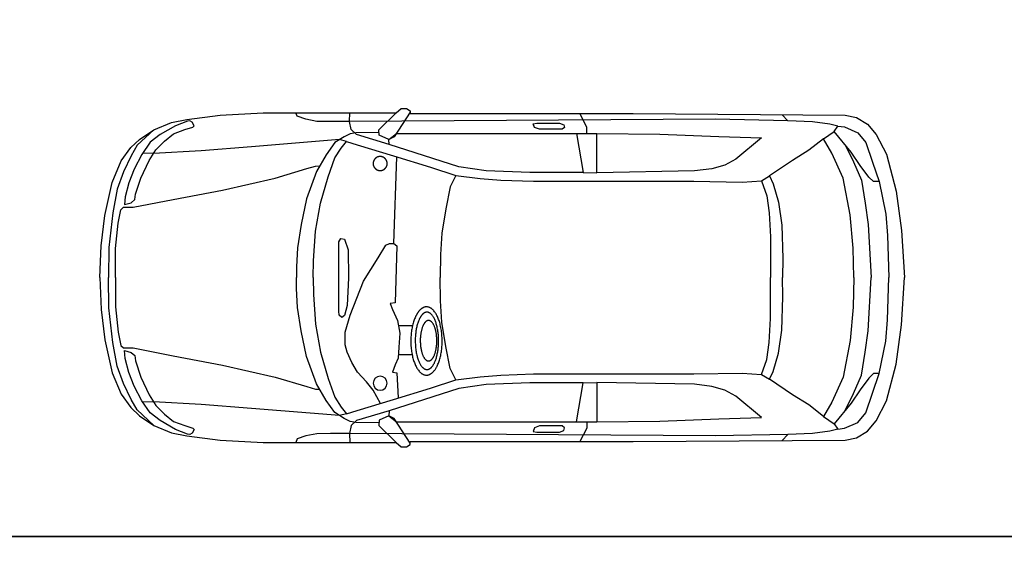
# Model space of a CAD drawing. Header units: millimetres. Extents: x 0 to 10560344, y -63228 to 177747.
# Tile 88 of 125: x 112690 to 117765, y -12358 to -9571. Entities that reach past the tile are written whole.
import ezdxf

# ---------------------------------------------------------------- set-up
doc = ezdxf.new("R2010")
doc.units = ezdxf.units.MM
doc.layers.add('008', color=8, linetype='Continuous', lineweight=9)
doc.layers.add('70-losse inrichting', color=11, linetype='Continuous')
doc.layers.add('Z00-kader', color=2, linetype='Continuous', plot=False)

# ---------------------------------------------------------------- blocks, each defined once
blk = doc.blocks.new('*U237')
at = {"layer": '70-losse inrichting'}
for p, q in [((-2619.8, 849.1), (-2593.1, 872)), ((-2619.8, 849.1), (-2593.1, 872)), ((-2619.8, 849.1), (-2593.1, 872)), ((-2593.1, 872), (-2566.5, 872)), ((-2593.1, 872), (-2566.5, 872)), ((-2593.1, 872), (-2566.5, 872)), ((-2566.5, 872), (-2547.4, 860.6)), ((-2566.5, 872), (-2547.4, 860.6)), ((-2566.5, 872), (-2547.4, 860.6)), ((-3777.4, 799.6), (-3697.4, 814.9)), ((-3777.4, 799.6), (-3697.4, 814.9)), ((-3697.4, 814.9), (-3526, 837.7)), ((-3697.4, 814.9), (-3526, 837.7)), ((-3526, 837.7), (-3305.2, 849.1)), ((-3526, 837.7), (-3305.2, 849.1)), ((-3305.2, 849.1), (-2619.8, 849.1)), ((-3305.2, 849.1), (-2619.8, 849.1)), ((-3130, 831.6), (-3136.1, 849.1)), ((-3084.3, 816.4), (-3130, 831.6)), ((-3028, 805.7), (-3084.3, 816.4)), ((-2860.4, 804.2), (-2857.4, 849.1)), ((-973.3, 816.4), (-2860.4, 804.2)), ((-2708.1, 761.6), (-2619.8, 849.1)), ((-2547.4, 852.9), (-2628.9, 726.5)), ((-2547.4, 860.6), (-2547.4, 852.9)), ((-2547.4, 860.6), (-2547.4, 845.4)), ((-2547.4, 860.6), (-2547.4, 845.4)), ((-2547.4, 845.4), (-1397.5, 845.4)), ((-2547.4, 845.4), (-1397.5, 845.4)), ((-1637.4, 775.3), (-1672.4, 845.4)), ((-1397.5, 845.4), (-304.6, 837.7)), ((-1397.5, 845.4), (-304.6, 837.7)), ((-600.1, 808.8), (-973.3, 816.4)), ((-600.1, 808.8), (-629.1, 840)), ((-304.6, 837.7), (-247.5, 826.3)), ((-304.6, 837.7), (-247.5, 826.3)), ((-247.5, 826.3), (-190.4, 792)), ((-247.5, 826.3), (-190.4, 792)), ((-3868.8, 761.6), (-3954, 682.4)), ((-3941.1, 712.1), (-3868.8, 761.6)), ((-3941.1, 712.1), (-3868.8, 761.6)), ((-3868.8, 761.6), (-3777.4, 799.6)), ((-3868.8, 761.6), (-3777.4, 799.6)), ((-3756, 782.9), (-3835.2, 737.2)), ((-3766.7, 741.8), (-3708.8, 763.1)), ((-3695.1, 807.2), (-3756, 782.9)), ((-3708.8, 763.1), (-3667.7, 775.3)), ((-3682.9, 808.8), (-3695.1, 807.2)), ((-3670.7, 801.2), (-3682.9, 808.8)), ((-3660.1, 782.9), (-3670.7, 801.2)), ((-3667.7, 775.3), (-3660.1, 782.9)), ((-2957.9, 804.2), (-3028, 805.7)), ((-2860.4, 804.2), (-2957.9, 804.2)), ((-2851.3, 763.1), (-2860.4, 804.2)), ((-2823.9, 737.2), (-2851.3, 763.1)), ((-2706.6, 734.1), (-2708.1, 761.6)), ((-1913.1, 793.5), (-1894.8, 796.6)), ((-1907, 773.8), (-1913.1, 793.5)), ((-1881.1, 764.6), (-1907, 773.8)), ((-1894.8, 796.6), (-1777.5, 796.6)), ((-1763.8, 764.6), (-1881.1, 764.6)), ((-1777.5, 796.6), (-1754.6, 787.4)), ((-1751.6, 773.8), (-1763.8, 764.6)), ((-1754.6, 787.4), (-1751.6, 773.8)), ((-1637.4, 743.3), (-1637.4, 775.3)), ((-473.7, 802.7), (-600.1, 808.8)), ((-383.8, 792), (-473.7, 802.7)), ((-342.7, 780.6), (-383.8, 792)), ((-361.7, 754), (-342.7, 780.6)), ((-342.7, 780.6), (-308.4, 776.8)), ((-308.4, 776.8), (-239.9, 746.3)), ((-190.4, 792), (-144.7, 738.7)), ((-190.4, 792), (-144.7, 738.7)), ((-3986.8, 670.2), (-3941.1, 712.1)), ((-3986.8, 670.2), (-3941.1, 712.1)), ((-3835.2, 737.2), (-3887, 697.6)), ((-3813.9, 703.7), (-3766.7, 741.8)), ((-2911.5, 711.3), (-3364.6, 674.8)), ((-2887.8, 726.5), (-2935.1, 696.1)), ((-2875.7, 702.2), (-2911.5, 711.3)), ((-2855.9, 741.8), (-2887.8, 726.5)), ((-2826.9, 746.3), (-2855.9, 741.8)), ((-2707.4, 747.9), (-2826.9, 746.3)), ((-2654.8, 686.9), (-2823.9, 737.2)), ((-2656.3, 712.8), (-2706.6, 734.1)), ((-2656.3, 712.8), (-2618.1, 743.3)), ((-2628.9, 726.5), (-2656.3, 712.8)), ((-2654.8, 686.9), (-2656.3, 712.8)), ((-2618.1, 743.3), (-1689.2, 743.3)), ((-1689.2, 743.3), (-1585.6, 743.3)), ((-1689.2, 743.3), (-1655.6, 542.2)), ((-1585.6, 540.7), (-1585.6, 743.3)), ((-1585.6, 743.3), (-1259.6, 740.2)), ((-1259.6, 740.2), (-956.5, 728.1)), ((-956.5, 728.1), (-737.2, 720.4)), ((-737.2, 720.4), (-868.2, 610.8)), ((-417.4, 715.9), (-492, 656.5)), ((-417.4, 715.9), (-361.7, 754)), ((-373.2, 641.2), (-417.4, 715.9)), ((-274.2, 647.3), (-361.7, 754)), ((-239.9, 746.3), (-198, 696.8)), ((-144.7, 738.7), (-91.4, 635.9)), ((-144.7, 738.7), (-91.4, 635.9)), ((-4036.3, 601.6), (-3986.8, 670.2)), ((-4036.3, 601.6), (-3986.8, 670.2)), ((-3954, 682.4), (-3984.5, 627.5)), ((-3887, 697.6), (-3929.7, 635.1)), ((-3858.1, 659.5), (-3813.9, 703.7)), ((-3364.6, 674.8), (-3623.5, 653.4)), ((-2935.1, 696.1), (-2979.2, 633.6)), ((-2935.1, 616.9), (-2903.1, 667.1)), ((-2903.1, 667.1), (-2875.7, 702.2)), ((-2875.7, 702.2), (-2820.8, 685.4)), ((-2820.8, 685.4), (-2633.5, 627.5)), ((-2295.4, 571.2), (-2654.8, 686.9)), ((-305.5, 685.4), (-262.8, 597.8)), ((-198, 696.8), (-163.7, 595.9)), ((-3984.5, 627.5), (-4024.1, 545.3)), ((-3929.7, 635.1), (-3969.3, 559)), ((-3870.2, 639.7), (-3925.5, 641.2)), ((-3891.6, 604.7), (-3858.1, 659.5)), ((-3623.5, 653.4), (-3870.2, 639.7)), ((-2979.2, 633.6), (-3029.5, 546.8)), ((-2970.1, 519.4), (-2935.1, 616.9)), ((-2633.5, 627.5), (-2441.6, 569.7)), ((-2631.2, 175.2), (-2616, 622.2)), ((-868.2, 610.8), (-926.1, 580.3)), ((-492, 656.5), (-577.3, 604.7)), ((-315.3, 513.3), (-373.2, 641.2)), ((-228.5, 578.8), (-274.2, 647.3)), ((-91.4, 635.9), (-41.9, 445.5)), ((-91.4, 635.9), (-41.9, 445.5)), ((-4082, 491.2), (-4036.3, 601.6)), ((-4082, 491.2), (-4036.3, 601.6)), ((-3969.3, 559), (-3996.7, 488.9)), ((-3935.8, 513.3), (-3891.6, 604.7)), ((-3242.7, 513.3), (-3079.8, 562)), ((-3079.8, 562), (-3034.1, 574.2)), ((-3034.1, 574.2), (-3012.8, 575.7)), ((-2441.6, 569.7), (-2312.1, 527)), ((-2155.2, 551.4), (-2295.4, 571.2)), ((-991.6, 560.5), (-1081.4, 549.8)), ((-926.1, 580.3), (-991.6, 560.5)), ((-577.3, 604.7), (-694.6, 524)), ((-262.8, 597.8), (-220.9, 502.6)), ((-182.8, 517.9), (-228.5, 578.8)), ((-163.7, 595.9), (-129.5, 495)), ((-4024.1, 545.3), (-4057.6, 456.9)), ((-3963.2, 429.5), (-3935.8, 513.3)), ((-3513.9, 450.8), (-3242.7, 513.3)), ((-3029.5, 546.8), (-3081.3, 406.7)), ((-3009.7, 383.8), (-2970.1, 519.4)), ((-2312.1, 527), (-2341, 467.6)), ((-2312.1, 527), (-2185.7, 511.8)), ((-2185.7, 511.8), (-2079.1, 502.6)), ((-1929.8, 542.2), (-2155.2, 551.4)), ((-1655.6, 542.2), (-1929.8, 542.2)), ((-1655.6, 542.2), (-1585.6, 540.7)), ((-1081.4, 549.8), (-1585.6, 540.7)), ((-737.2, 499.6), (-694.6, 524)), ((-694.6, 524), (-676.3, 484.4)), ((-280.3, 324.4), (-315.3, 513.3)), ((-159.9, 495), (-182.8, 517.9)), ((-4120.1, 319.9), (-4082, 491.2)), ((-4120.1, 319.9), (-4082, 491.2)), ((-4057.6, 456.9), (-4078.9, 333.6)), ((-3996.7, 488.9), (-4015, 417.3)), ((-2341, 467.6), (-2362.4, 354.9)), ((-2079.1, 502.6), (-1911.5, 496.5)), ((-1911.5, 496.5), (-1086, 496.5)), ((-1086, 496.5), (-836.2, 492)), ((-836.2, 492), (-737.2, 499.6)), ((-737.2, 499.6), (-708.3, 421.9)), ((-676.3, 484.4), (-648.9, 389.9)), ((-220.9, 502.6), (-201.8, 384.6)), ((-129.5, 495), (-159.9, 495)), ((-129.5, 495), (-95.2, 327.5)), ((-4015, 417.3), (-4019.5, 376.2)), ((-3966.2, 402.1), (-3963.2, 429.5)), ((-3768.2, 403.6), (-3513.9, 450.8)), ((-3081.3, 406.7), (-3108.7, 274.2)), ((-708.3, 421.9), (-696.1, 333.6)), ((-41.9, 445.5), (-15.2, 243.7)), ((-41.9, 445.5), (-15.2, 243.7)), ((-4037.8, 350.3), (-4024.1, 362.5)), ((-4024.1, 362.5), (-3975.4, 362.5)), ((-4019.5, 376.2), (-3984.5, 385.4)), ((-3984.5, 385.4), (-3966.2, 402.1)), ((-3975.4, 362.5), (-3768.2, 403.6)), ((-3034.1, 239.1), (-3009.7, 383.8)), ((-648.9, 389.9), (-632.1, 271.1)), ((-201.8, 384.6), (-186.6, 274.2)), ((-4139.1, 163.7), (-4120.1, 319.9)), ((-4139.1, 163.7), (-4120.1, 319.9)), ((-4078.9, 333.6), (-4100.3, 155.4)), ((-4051.5, 280.3), (-4037.8, 350.3)), ((-2362.4, 354.9), (-2383.7, 230)), ((-696.1, 333.6), (-690, 210.2)), ((-263.5, 152.3), (-280.3, 324.4)), ((-95.2, 327.5), (-87.6, 217.1)), ((-4065.2, 150.8), (-4051.5, 280.3)), ((-3108.7, 274.2), (-3128.5, 153.8)), ((-632.1, 271.1), (-626, 99)), ((-186.6, 274.2), (-171.4, 0)), ((-3044.7, 86.8), (-3034.1, 239.1)), ((-2383.7, 230), (-2391.3, 118.8)), ((-690, 210.2), (-690, 0)), ((-87.6, 217.1), (-80, 0)), ((-15.2, 243.7), (0, 0)), ((-15.2, 243.7), (0, 0)), ((-4146.7, 0), (-4139.1, 163.7)), ((-4146.7, 0), (-4139.1, 163.7)), ((-4100.3, 155.4), (-4101.8, 0)), ((-3128.5, 153.8), (-3133.1, 56.4)), ((-2915.3, 184.3), (-2904.6, 201.1)), ((-2915.3, -173.6), (-2915.3, 184.3)), ((-2904.6, 201.1), (-2884.8, 198)), ((-2884.8, 198), (-2866.5, 143.2)), ((-2711.2, 102.8), (-2673.1, 167.5)), ((-2673.1, 167.5), (-2654.1, 175.2)), ((-2654.1, 175.2), (-2631.2, 175.2)), ((-2631.2, 175.2), (-2616, 163.7)), ((-2616, 163.7), (-2623.6, -129.5)), ((-260.5, 0), (-263.5, 152.3)), ((-4065.2, 0), (-4065.2, 150.8)), ((-2866.5, 143.2), (-2865, -1.5)), ((-2787.3, -19), (-2711.2, 102.8)), ((-2391.3, 118.8), (-2392.8, 0)), ((-3133.1, 56.4), (-3133.1, 0)), ((-3046.3, 0), (-3044.7, 86.8)), ((-626, 99), (-627.5, 0)), ((-4146.7, 0), (-4139.1, -163.7)), ((-4146.7, 0), (-4139.1, -163.7)), ((-4100.3, -155.4), (-4101.8, 0)), ((-4065.2, 0), (-4065.2, -150.8)), ((-3133.1, -56.4), (-3133.1, 0)), ((-3046.3, 0), (-3044.7, -86.8)), ((-2391.3, -118.8), (-2392.8, 0)), ((-690, -210.2), (-690, 0)), ((-626, -99), (-627.5, 0)), ((-260.5, 0), (-263.5, -152.3)), ((-186.6, -274.2), (-171.4, 0)), ((-87.6, -217), (-80, 0)), ((-15.2, -243.7), (0, 0)), ((-15.2, -243.7), (0, 0)), ((-2865, -1.5), (-2871.1, -143.2)), ((-2855.9, -194.2), (-2787.3, -19)), ((-3128.5, -153.8), (-3133.1, -56.4)), ((-3044.7, -86.8), (-3034.1, -239.1)), ((-632.1, -271.1), (-626, -99)), ((-4065.2, -150.8), (-4051.5, -280.3)), ((-2871.1, -143.2), (-2884.8, -195)), ((-2623.6, -129.5), (-2650.2, -133.3)), ((-2650.2, -133.3), (-2638.8, -163.7)), ((-2383.7, -230), (-2391.3, -118.8)), ((-4139.1, -163.7), (-4120.1, -319.9)), ((-4139.1, -163.7), (-4120.1, -319.9)), ((-4078.9, -333.6), (-4100.3, -155.4)), ((-3108.7, -274.2), (-3128.5, -153.8)), ((-2912.2, -193.4), (-2915.3, -173.6)), ((-2898.5, -205.6), (-2912.2, -193.4)), ((-2884.8, -195), (-2898.5, -205.6)), ((-2882.5, -281.8), (-2855.9, -194.2)), ((-2638.8, -163.7), (-2612.2, -220.9)), ((-263.5, -152.3), (-280.3, -324.4)), ((-3034.1, -239.1), (-3009.7, -383.8)), ((-2612.2, -220.9), (-2600.7, -285.6)), ((-2608.3, -247.5), (-2532.2, -247.5)), ((-2362.4, -354.9), (-2383.7, -230)), ((-696.1, -333.6), (-690, -210.2)), ((-95.2, -327.5), (-87.6, -217)), ((-41.9, -445.5), (-15.2, -243.7)), ((-41.9, -445.5), (-15.2, -243.7)), ((-4051.5, -280.3), (-4037.8, -350.3)), ((-3081.3, -406.7), (-3108.7, -274.2)), ((-2882.5, -346.5), (-2882.5, -281.8)), ((-2600.7, -285.6), (-2604.6, -357.9)), ((-648.9, -389.9), (-632.1, -271.1)), ((-201.8, -384.6), (-186.6, -274.2)), ((-4120.1, -319.9), (-4082, -491.2)), ((-4120.1, -319.9), (-4082, -491.2)), ((-4057.6, -456.9), (-4078.9, -333.6)), ((-4037.8, -350.3), (-4024.1, -362.5)), ((-2871.1, -384.6), (-2882.5, -346.5)), ((-2341, -467.6), (-2362.4, -354.9)), ((-708.3, -421.9), (-696.1, -333.6)), ((-280.3, -324.4), (-315.3, -513.3)), ((-129.5, -495), (-95.2, -327.5)), ((-4024.1, -362.5), (-3975.4, -362.5)), ((-4019.5, -376.2), (-3984.5, -385.4)), ((-4015, -417.4), (-4019.5, -376.2)), ((-3984.5, -385.4), (-3966.2, -402.1)), ((-3975.4, -362.5), (-3768.2, -403.6)), ((-3966.2, -402.1), (-3963.2, -429.5)), ((-3768.2, -403.6), (-3513.9, -450.8)), ((-3009.7, -383.8), (-2970.1, -519.4)), ((-2848.2, -437.9), (-2871.1, -384.6)), ((-2604.6, -357.9), (-2608.3, -415.1)), ((-2604.6, -396), (-2536, -396)), ((-676.3, -484.4), (-648.9, -389.9)), ((-220.9, -502.6), (-201.8, -384.6)), ((-3996.7, -488.9), (-4015, -417.4)), ((-3963.2, -429.5), (-3935.8, -513.3)), ((-3513.9, -450.8), (-3242.7, -513.3)), ((-3029.5, -546.8), (-3081.3, -406.7)), ((-2817.8, -487.4), (-2848.2, -437.9)), ((-2623.6, -449.3), (-2638.8, -487.4)), ((-2608.3, -415.1), (-2623.6, -449.3)), ((-737.2, -499.6), (-708.3, -421.9)), ((-91.4, -635.9), (-41.9, -445.5)), ((-91.4, -635.9), (-41.9, -445.5)), ((-4082, -491.2), (-4036.3, -601.6)), ((-4082, -491.2), (-4036.3, -601.6)), ((-4024.1, -545.3), (-4057.6, -456.9)), ((-3969.3, -559), (-3996.7, -488.9)), ((-2772.1, -536.9), (-2817.8, -487.4)), ((-2638.8, -487.4), (-2616, -491.2)), ((-2616, -491.2), (-2609.1, -620.2)), ((-2312.1, -527), (-2341, -467.6)), ((-2185.7, -511.8), (-2079.1, -502.6)), ((-2079.1, -502.6), (-1911.5, -496.5)), ((-1911.5, -496.5), (-1086, -496.5)), ((-1086, -496.5), (-836.2, -492)), ((-836.2, -492), (-737.2, -499.6)), ((-737.2, -499.6), (-694.6, -524)), ((-694.6, -524), (-676.3, -484.4)), ((-262.8, -597.8), (-220.9, -502.6)), ((-159.9, -495), (-182.8, -517.9)), ((-163.7, -595.9), (-129.5, -495)), ((-129.5, -495), (-159.9, -495)), ((-3984.5, -627.5), (-4024.1, -545.3)), ((-3935.8, -513.3), (-3891.6, -604.7)), ((-3242.7, -513.3), (-3079.8, -562)), ((-2979.2, -633.6), (-3029.5, -546.8)), ((-2970.1, -519.4), (-2935.1, -616.9)), ((-2737.8, -580.7), (-2772.1, -536.9)), ((-2441.6, -569.7), (-2312.1, -527)), ((-2312.1, -527), (-2185.7, -511.8)), ((-2155.2, -551.4), (-2295.4, -571.2)), ((-1929.8, -542.2), (-2155.2, -551.4)), ((-1655.6, -542.2), (-1929.8, -542.2)), ((-1689.2, -743.3), (-1655.6, -542.2)), ((-1655.6, -542.2), (-1585.6, -540.7)), ((-1081.4, -549.9), (-1585.6, -540.7)), ((-1585.6, -540.7), (-1585.6, -743.3)), ((-991.6, -560.5), (-1081.4, -549.9)), ((-577.3, -604.7), (-694.6, -524)), ((-315.3, -513.3), (-373.2, -641.2)), ((-182.8, -517.9), (-228.5, -578.8)), ((-4036.3, -601.6), (-3986.8, -670.2)), ((-4036.3, -601.6), (-3986.8, -670.2)), ((-3929.7, -635.1), (-3969.3, -559)), ((-3891.6, -604.7), (-3858.1, -659.5)), ((-3079.8, -562), (-3034.1, -574.2)), ((-3034.1, -574.2), (-3012.8, -575.8)), ((-2700.5, -648.2), (-2737.8, -580.7)), ((-2295.4, -571.2), (-2654.8, -686.9)), ((-2633.5, -627.5), (-2441.6, -569.7)), ((-926.1, -580.3), (-991.6, -560.5)), ((-868.2, -610.8), (-926.1, -580.3)), ((-492, -656.5), (-577.3, -604.7)), ((-305.5, -685.4), (-262.8, -597.8)), ((-228.5, -578.8), (-274.2, -647.3)), ((-198, -696.8), (-163.7, -595.9)), ((-3954, -682.4), (-3984.5, -627.5)), ((-3887, -697.6), (-3929.7, -635.1)), ((-3870.2, -639.7), (-3925.5, -641.2)), ((-3623.5, -653.4), (-3870.2, -639.7)), ((-3858.1, -659.5), (-3813.9, -703.7)), ((-3364.6, -674.8), (-3623.5, -653.4)), ((-2935.1, -696.1), (-2979.2, -633.6)), ((-2935.1, -616.9), (-2903.1, -667.1)), ((-2820.8, -685.4), (-2633.5, -627.5)), ((-737.2, -720.4), (-868.2, -610.8)), ((-417.4, -715.9), (-492, -656.5)), ((-373.2, -641.2), (-417.4, -715.9)), ((-274.2, -647.3), (-361.7, -754)), ((-144.7, -738.7), (-91.4, -635.9)), ((-144.7, -738.7), (-91.4, -635.9)), ((-3986.8, -670.2), (-3941.1, -712.1)), ((-3986.8, -670.2), (-3941.1, -712.1)), ((-3868.8, -761.6), (-3954, -682.4)), ((-3835.2, -737.2), (-3887, -697.6)), ((-3813.9, -703.7), (-3766.7, -741.8)), ((-2911.5, -711.3), (-3364.6, -674.8)), ((-2887.8, -726.5), (-2935.1, -696.1)), ((-2875.7, -702.2), (-2911.5, -711.3)), ((-2903.1, -667.1), (-2875.7, -702.2)), ((-2875.7, -702.2), (-2820.8, -685.4)), ((-2654.8, -686.9), (-2823.9, -737.2)), ((-2654.8, -686.9), (-2656.3, -712.8)), ((-239.9, -746.3), (-198, -696.8)), ((-3941.1, -712.1), (-3868.8, -761.6)), ((-3941.1, -712.1), (-3868.8, -761.6)), ((-3756, -782.9), (-3835.2, -737.2)), ((-3766.7, -741.8), (-3708.8, -763.1)), ((-2855.9, -741.8), (-2887.8, -726.5)), ((-2826.9, -746.3), (-2855.9, -741.8)), ((-2823.9, -737.2), (-2851.3, -763.1)), ((-2707.4, -747.9), (-2826.9, -746.3)), ((-2706.6, -734.1), (-2708.1, -761.6)), ((-2656.3, -712.8), (-2706.6, -734.1)), ((-2628.9, -726.5), (-2656.3, -712.8)), ((-2656.3, -712.8), (-2618.1, -743.3)), ((-2547.4, -853), (-2628.9, -726.5)), ((-2618.1, -743.3), (-1689.2, -743.3)), ((-1689.2, -743.3), (-1585.6, -743.3)), ((-1637.4, -743.3), (-1637.4, -775.3)), ((-1585.6, -743.3), (-1259.6, -740.2)), ((-1259.6, -740.2), (-956.5, -728.1)), ((-956.5, -728.1), (-737.2, -720.4)), ((-417.4, -715.9), (-361.7, -754)), ((-361.7, -754), (-342.7, -780.6)), ((-308.4, -776.8), (-239.9, -746.3)), ((-190.4, -792), (-144.7, -738.7)), ((-190.4, -792), (-144.7, -738.7)), ((-3868.8, -761.6), (-3777.4, -799.6)), ((-3868.8, -761.6), (-3777.4, -799.6)), ((-3777.4, -799.6), (-3697.4, -814.9)), ((-3777.4, -799.6), (-3697.4, -814.9)), ((-3695.1, -807.3), (-3756, -782.9)), ((-3708.8, -763.1), (-3667.7, -775.3)), ((-3682.9, -808.8), (-3695.1, -807.3)), ((-3670.7, -801.2), (-3682.9, -808.8)), ((-3660.1, -782.9), (-3670.7, -801.2)), ((-3667.7, -775.3), (-3660.1, -782.9)), ((-3028, -805.7), (-3084.3, -816.4)), ((-2957.9, -804.2), (-3028, -805.7)), ((-2860.4, -804.2), (-2957.9, -804.2)), ((-2851.3, -763.1), (-2860.4, -804.2)), ((-2860.4, -804.2), (-2857.4, -849.2)), ((-973.3, -816.4), (-2860.4, -804.2)), ((-2708.1, -761.6), (-2619.8, -849.2)), ((-1907, -773.8), (-1913.1, -793.6)), ((-1913.1, -793.6), (-1894.8, -796.6)), ((-1881.1, -764.6), (-1907, -773.8)), ((-1894.8, -796.6), (-1777.5, -796.6)), ((-1763.8, -764.6), (-1881.1, -764.6)), ((-1777.5, -796.6), (-1754.6, -787.5)), ((-1751.6, -773.8), (-1763.8, -764.6)), ((-1754.6, -787.5), (-1751.6, -773.8)), ((-1637.4, -775.3), (-1672.4, -845.3)), ((-600.1, -808.8), (-973.3, -816.4)), ((-600.1, -808.8), (-629.1, -840)), ((-473.7, -802.7), (-600.1, -808.8)), ((-383.8, -792), (-473.7, -802.7)), ((-342.7, -780.6), (-383.8, -792)), ((-342.7, -780.6), (-308.4, -776.8)), ((-247.5, -826.3), (-190.4, -792)), ((-247.5, -826.3), (-190.4, -792)), ((-3697.4, -814.9), (-3526, -837.7)), ((-3697.4, -814.9), (-3526, -837.7)), ((-3526, -837.7), (-3305.2, -849.2)), ((-3526, -837.7), (-3305.2, -849.2)), ((-3305.2, -849.2), (-2619.8, -849.2)), ((-3305.2, -849.2), (-2619.8, -849.2)), ((-3130, -831.6), (-3136.1, -849.2)), ((-3084.3, -816.4), (-3130, -831.6)), ((-2619.8, -849.2), (-2593.1, -872)), ((-2619.8, -849.2), (-2593.1, -872)), ((-2619.8, -849.2), (-2593.1, -872)), ((-2566.5, -872), (-2547.4, -860.6)), ((-2566.5, -872), (-2547.4, -860.6)), ((-2566.5, -872), (-2547.4, -860.6)), ((-2547.4, -860.6), (-2547.4, -845.3)), ((-2547.4, -845.3), (-1397.5, -845.3)), ((-2547.4, -860.6), (-2547.4, -845.3)), ((-2547.4, -845.3), (-1397.5, -845.3)), ((-2547.4, -860.6), (-2547.4, -853)), ((-1397.5, -845.3), (-304.6, -837.7)), ((-1397.5, -845.3), (-304.6, -837.7)), ((-304.6, -837.7), (-247.5, -826.3)), ((-304.6, -837.7), (-247.5, -826.3)), ((-2593.1, -872), (-2566.5, -872)), ((-2593.1, -872), (-2566.5, -872)), ((-2593.1, -872), (-2566.5, -872))]:
    blk.add_line(p, q, dxfattribs=at)
for start, end in [(90, 180), (180, 270), (0, 90), (270, 0)]:
    blk.add_arc((-2701.7, -544.5), 36.2, start, end, dxfattribs=at)
for points in [[(-2719.7, 619.6), (-2711.3, 624.5), (-2692, 624.5), (-2675.2, 614.8), (-2665.5, 598), (-2665.5, 578.6), (-2675.2, 561.8), (-2692, 552.1), (-2711.3, 552.1), (-2728.1, 561.8), (-2737.8, 578.6), (-2737.8, 598), (-2728.1, 614.8), (-2719.7, 619.6)], [(-2503.3, -174.4), (-2484.5, -150.8), (-2441.3, -150.8), (-2403.8, -197.9), (-2382.2, -279.6), (-2382.2, -373.8), (-2403.8, -455.5), (-2441.3, -502.6), (-2484.5, -502.6), (-2522, -455.5), (-2543.6, -373.8), (-2543.6, -279.6), (-2522, -197.9), (-2503.3, -174.4)], [(-2490.7, -198), (-2476.7, -178.2), (-2444.5, -178.2), (-2416.6, -217.8), (-2400.5, -286.4), (-2400.5, -365.5), (-2416.6, -434.1), (-2444.5, -473.7), (-2476.7, -473.7), (-2504.7, -434.1), (-2520.8, -365.5), (-2520.8, -286.4), (-2504.7, -217.8), (-2490.7, -198)], [(-2473.6, -234.8), (-2463.7, -220.9), (-2440.8, -220.9), (-2421, -248.8), (-2409.6, -297.2), (-2409.6, -353.1), (-2421, -401.6), (-2440.8, -429.5), (-2463.7, -429.5), (-2483.5, -401.6), (-2494.9, -353.1), (-2494.9, -297.2), (-2483.5, -248.8), (-2473.6, -234.8)]]:
    blk.add_open_spline(points, degree=2, dxfattribs=at)

msp = doc.modelspace()

# ---------------------------------------------------------------- linework, layer by layer
at = {"layer": 'Z00-kader', "linetype": 'Continuous'}
for points in [[(102467.1, -5532.8), (124435.7, -5532.8), (124435.7, -12236), (102467.1, -12236)], [(102467.1, -12236), (124435.7, -12236), (124435.7, -17642.1), (102467.1, -17642.1)]]:
    msp.add_lwpolyline(points, close=True, dxfattribs=at)
at = {"layer": 'Z00-kader'}
msp.add_lwpolyline([(102467.1, -12236), (124435.7, -12236)], dxfattribs=at)
msp.add_lwpolyline([(102467.1, -12236), (124435.7, -12236)], dxfattribs=at)

# ---------------------------------------------------------------- block references
at = {"layer": '008'}
msp.add_blockref('*U237', (117249.8, -10901.1), dxfattribs=at)

doc.saveas('drawing.dxf')
